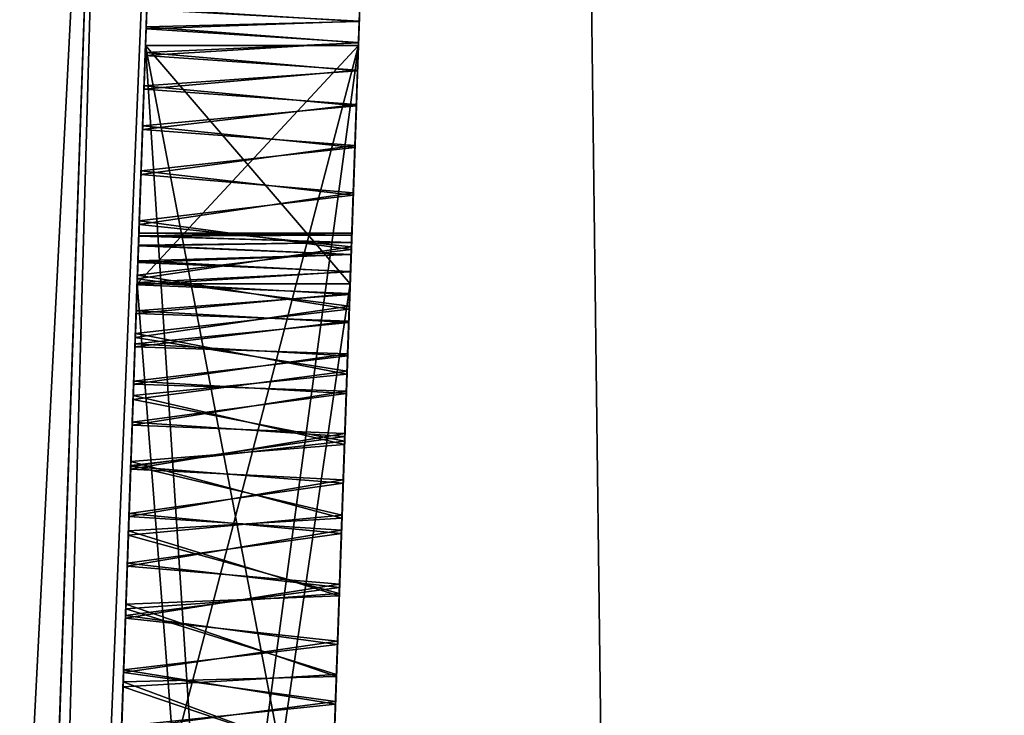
# Model space of a CAD drawing. Header units: millimetres. Extents: x -18.9 to 18.9, y -8.8 to 39.
# Tile 133 of 256: x -14.878 to -13.953, y 24.771 to 25.424. Entities that reach past the tile are written whole.
import ezdxf

# ---------------------------------------------------------------- set-up
doc = ezdxf.new("R2010")
doc.units = ezdxf.units.MM
doc.header["$LTSCALE"] = 41.718519
for name, color, linetype in [('100', 7, 'CONTINUOUS'), ('101', 7, 'CONTINUOUS'), ('103', 7, 'CONTINUOUS'), ('104', 7, 'CONTINUOUS'), ('105', 7, 'CONTINUOUS'), ('106', 7, 'CONTINUOUS'), ('108', 7, 'CONTINUOUS'), ('109', 7, 'CONTINUOUS'), ('110', 7, 'CONTINUOUS'), ('111', 7, 'CONTINUOUS'), ('15', 7, 'CONTINUOUS'), ('260', 7, 'CONTINUOUS'), ('261', 7, 'CONTINUOUS'), ('52', 7, 'CONTINUOUS'), ('83', 7, 'CONTINUOUS'), ('85', 7, 'CONTINUOUS'), ('86', 7, 'CONTINUOUS'), ('87', 7, 'CONTINUOUS'), ('93', 7, 'CONTINUOUS'), ('94', 7, 'CONTINUOUS'), ('95', 7, 'CONTINUOUS'), ('98', 7, 'CONTINUOUS')]:
    doc.layers.add(name, color=color, linetype=linetype)

msp = doc.modelspace()

# ---------------------------------------------------------------- linework, layer by layer
at = {"layer": '100', "color": 7, "linetype": 'Continuous'}
for points in [[(-14.76609, 25.2116, -0.06974), (-14.76577, 25.22066, 0.00132), (-14.56585, 25.21497, -0.04913), (-14.76609, 25.2116, -0.06974)], [(-14.76577, 25.22066, 0.00132), (-14.76567, 25.22353, 0.07423), (-14.56561, 25.22159, 0.01205), (-14.76577, 25.22066, 0.00132)], [(-14.76577, 25.22066, 0.00132), (-14.56561, 25.22159, 0.01205), (-14.56585, 25.21497, -0.04913), (-14.76577, 25.22066, 0.00132)], [(-14.76567, 25.22353, 0.07423), (-14.56555, 25.22353, 0.07423), (-14.56561, 25.22159, 0.01205), (-14.76567, 25.22353, 0.07423)], [(-14.76663, 25.19615, -0.13955), (-14.76609, 25.2116, -0.06974), (-14.56624, 25.20367, -0.10941), (-14.76663, 25.19615, -0.13955)], [(-14.76609, 25.2116, -0.06974), (-14.56585, 25.21497, -0.04913), (-14.56624, 25.20367, -0.10941), (-14.76609, 25.2116, -0.06974)], [(-14.76663, 25.19615, -0.13955), (-14.56624, 25.20367, -0.10941), (-14.5668, 25.18774, -0.16893), (-14.76663, 25.19615, -0.13955)], [(-14.76737, 25.17493, -0.2063), (-14.76663, 25.19615, -0.13955), (-14.5668, 25.18774, -0.16893), (-14.76737, 25.17493, -0.2063)], [(-14.76737, 25.17493, -0.2063), (-14.5668, 25.18774, -0.16893), (-14.56752, 25.16695, -0.22669), (-14.76737, 25.17493, -0.2063)], [(-14.7683, 25.14821, -0.26837), (-14.76737, 25.17493, -0.2063), (-14.56752, 25.16695, -0.22669), (-14.7683, 25.14821, -0.26837)], [(-14.7683, 25.14821, -0.26837), (-14.56752, 25.16695, -0.22669), (-14.56843, 25.14105, -0.28256), (-14.7683, 25.14821, -0.26837)], [(-14.76939, 25.11687, -0.32583), (-14.7683, 25.14821, -0.26837), (-14.56843, 25.14105, -0.28256), (-14.76939, 25.11687, -0.32583)], [(-14.76939, 25.11687, -0.32583), (-14.56843, 25.14105, -0.28256), (-14.5695, 25.11034, -0.33626), (-14.76939, 25.11687, -0.32583)], [(-14.77062, 25.0818, -0.378), (-14.76939, 25.11687, -0.32583), (-14.5695, 25.11034, -0.33626), (-14.77062, 25.0818, -0.378)], [(-14.77062, 25.0818, -0.378), (-14.5695, 25.11034, -0.33626), (-14.57073, 25.07521, -0.38668), (-14.77062, 25.0818, -0.378)], [(-14.77196, 25.04327, -0.42551), (-14.77062, 25.0818, -0.378), (-14.57073, 25.07521, -0.38668), (-14.77196, 25.04327, -0.42551)], [(-14.77196, 25.04327, -0.42551), (-14.57073, 25.07521, -0.38668), (-14.57211, 25.0355, -0.43406), (-14.77196, 25.04327, -0.42551)], [(-14.77341, 25.00176, -0.4687), (-14.77196, 25.04327, -0.42551), (-14.57211, 25.0355, -0.43406), (-14.77341, 25.00176, -0.4687)], [(-14.77341, 25.00176, -0.4687), (-14.57211, 25.0355, -0.43406), (-14.57363, 24.99194, -0.47789), (-14.77341, 25.00176, -0.4687)], [(-14.77496, 24.9575, -0.50774), (-14.77341, 25.00176, -0.4687), (-14.57363, 24.99194, -0.47789), (-14.77496, 24.9575, -0.50774)], [(-14.77496, 24.9575, -0.50774), (-14.57363, 24.99194, -0.47789), (-14.57528, 24.94468, -0.51794), (-14.77496, 24.9575, -0.50774)], [(-14.77659, 24.91089, -0.54285), (-14.77496, 24.9575, -0.50774), (-14.57528, 24.94468, -0.51794), (-14.77659, 24.91089, -0.54285)], [(-14.77659, 24.91089, -0.54285), (-14.57528, 24.94468, -0.51794), (-14.57706, 24.8939, -0.55426), (-14.77659, 24.91089, -0.54285)], [(-14.7783, 24.86194, -0.5742), (-14.77659, 24.91089, -0.54285), (-14.57706, 24.8939, -0.55426), (-14.7783, 24.86194, -0.5742)], [(-14.7783, 24.86194, -0.5742), (-14.57706, 24.8939, -0.55426), (-14.57893, 24.84032, -0.58655), (-14.7783, 24.86194, -0.5742)], [(-14.78008, 24.81081, -0.60203), (-14.7783, 24.86194, -0.5742), (-14.57893, 24.84032, -0.58655), (-14.78008, 24.81081, -0.60203)], [(-14.78008, 24.81081, -0.60203), (-14.57893, 24.84032, -0.58655), (-14.58091, 24.78374, -0.6149), (-14.78008, 24.81081, -0.60203)], [(-14.78195, 24.75735, -0.62637), (-14.78008, 24.81081, -0.60203), (-14.58091, 24.78374, -0.6149), (-14.78195, 24.75735, -0.62637)], [(-14.78195, 24.75735, -0.62637), (-14.58091, 24.78374, -0.6149), (-14.58296, 24.72478, -0.63913), (-14.78195, 24.75735, -0.62637)]]:
    msp.add_3dface(points, dxfattribs=at)
at = {"layer": '101', "color": 7, "linetype": 'Continuous'}
for points in [[(-14.76576, 25.22099, 0.14423), (-14.76606, 25.21243, 0.21329), (-14.56585, 25.21491, 0.19814), (-14.76576, 25.22099, 0.14423)], [(-14.76567, 25.22353, 0.07423), (-14.76576, 25.22099, 0.14423), (-14.56555, 25.22353, 0.07423), (-14.76567, 25.22353, 0.07423)], [(-14.76576, 25.22099, 0.14423), (-14.56561, 25.22161, 0.13664), (-14.56555, 25.22353, 0.07423), (-14.76576, 25.22099, 0.14423)], [(-14.76576, 25.22099, 0.14423), (-14.56585, 25.21491, 0.19814), (-14.56561, 25.22161, 0.13664), (-14.76576, 25.22099, 0.14423)], [(-14.76606, 25.21243, 0.21329), (-14.76657, 25.19772, 0.28207), (-14.56625, 25.20344, 0.25885), (-14.76606, 25.21243, 0.21329)], [(-14.76606, 25.21243, 0.21329), (-14.56625, 25.20344, 0.25885), (-14.56585, 25.21491, 0.19814), (-14.76606, 25.21243, 0.21329)], [(-14.76657, 25.19772, 0.28207), (-14.76729, 25.1772, 0.34861), (-14.56681, 25.18724, 0.31893), (-14.76657, 25.19772, 0.28207)], [(-14.76657, 25.19772, 0.28207), (-14.56681, 25.18724, 0.31893), (-14.56625, 25.20344, 0.25885), (-14.76657, 25.19772, 0.28207)], [(-14.76729, 25.1772, 0.34861), (-14.56755, 25.16609, 0.37723), (-14.56681, 25.18724, 0.31893), (-14.76729, 25.1772, 0.34861)], [(-14.76729, 25.1772, 0.34861), (-14.76821, 25.15079, 0.41134), (-14.56755, 25.16609, 0.37723), (-14.76729, 25.1772, 0.34861)], [(-14.76821, 25.15079, 0.41134), (-14.56847, 25.1397, 0.43357), (-14.56755, 25.16609, 0.37723), (-14.76821, 25.15079, 0.41134)], [(-14.76821, 25.15079, 0.41134), (-14.7693, 25.11958, 0.4698), (-14.56847, 25.1397, 0.43357), (-14.76821, 25.15079, 0.41134)], [(-14.7693, 25.11958, 0.4698), (-14.56957, 25.10844, 0.48767), (-14.56847, 25.1397, 0.43357), (-14.7693, 25.11958, 0.4698)], [(-14.7693, 25.11958, 0.4698), (-14.77052, 25.08454, 0.52273), (-14.56957, 25.10844, 0.48767), (-14.7693, 25.11958, 0.4698)], [(-14.77052, 25.08454, 0.52273), (-14.57081, 25.07283, 0.53826), (-14.56957, 25.10844, 0.48767), (-14.77052, 25.08454, 0.52273)], [(-14.77052, 25.08454, 0.52273), (-14.77187, 25.04597, 0.5709), (-14.57081, 25.07283, 0.53826), (-14.77052, 25.08454, 0.52273)], [(-14.77187, 25.04597, 0.5709), (-14.57221, 25.03264, 0.58561), (-14.57081, 25.07283, 0.53826), (-14.77187, 25.04597, 0.5709)], [(-14.77187, 25.04597, 0.5709), (-14.77332, 25.00442, 0.6146), (-14.57221, 25.03264, 0.58561), (-14.77187, 25.04597, 0.5709)], [(-14.77332, 25.00442, 0.6146), (-14.57375, 24.98876, 0.62927), (-14.57221, 25.03264, 0.58561), (-14.77332, 25.00442, 0.6146)], [(-14.77332, 25.00442, 0.6146), (-14.77487, 24.96011, 0.65406), (-14.57375, 24.98876, 0.62927), (-14.77332, 25.00442, 0.6146)], [(-14.77487, 24.96011, 0.65406), (-14.5754, 24.94138, 0.66898), (-14.57375, 24.98876, 0.62927), (-14.77487, 24.96011, 0.65406)], [(-14.77487, 24.96011, 0.65406), (-14.7765, 24.91342, 0.68954), (-14.5754, 24.94138, 0.66898), (-14.77487, 24.96011, 0.65406)], [(-14.7765, 24.91342, 0.68954), (-14.57717, 24.89064, 0.70484), (-14.5754, 24.94138, 0.66898), (-14.7765, 24.91342, 0.68954)], [(-14.7765, 24.91342, 0.68954), (-14.77821, 24.86441, 0.7212), (-14.57717, 24.89064, 0.70484), (-14.7765, 24.91342, 0.68954)], [(-14.77821, 24.86441, 0.7212), (-14.57903, 24.83729, 0.73668), (-14.57717, 24.89064, 0.70484), (-14.77821, 24.86441, 0.7212)], [(-14.77821, 24.86441, 0.7212), (-14.77999, 24.81338, 0.74921), (-14.57903, 24.83729, 0.73668), (-14.77821, 24.86441, 0.7212)], [(-14.77999, 24.81338, 0.74921), (-14.581, 24.78112, 0.76456), (-14.57903, 24.83729, 0.73668), (-14.77999, 24.81338, 0.74921)], [(-14.77999, 24.81338, 0.74921), (-14.78185, 24.76009, 0.77369), (-14.581, 24.78112, 0.76456), (-14.77999, 24.81338, 0.74921)], [(-14.78185, 24.76009, 0.77369), (-14.58304, 24.72265, 0.78837), (-14.581, 24.78112, 0.76456), (-14.78185, 24.76009, 0.77369)]]:
    msp.add_3dface(points, dxfattribs=at)
at = {"layer": '103', "color": 7, "linetype": 'Continuous'}
for points in [[(-14.75951, 25.4, 2.78291), (-14.75951, 25.4, 1.28992), (-14.55938, 25.4, 2.78291), (-14.75951, 25.4, 2.78291)], [(-14.55938, 25.4, 2.78291), (-14.75951, 25.4, 1.28992), (-14.55938, 25.4, 1.28992), (-14.55938, 25.4, 2.78291)]]:
    msp.add_3dface(points, dxfattribs=at)
at = {"layer": '104', "color": 7, "linetype": 'Continuous'}
for points in [[(-14.75951, 25.4, 1.28992), (-14.76733, 25.17591, 1.28992), (-14.55938, 25.4, 1.28992), (-14.75951, 25.4, 1.28992)], [(-14.76733, 25.17591, 1.28992), (-14.56721, 25.17591, 1.28992), (-14.55938, 25.4, 1.28992), (-14.76733, 25.17591, 1.28992)]]:
    msp.add_3dface(points, dxfattribs=at)
at = {"layer": '105', "color": 7, "linetype": 'Continuous'}
for points in [[(-14.76733, 25.17591, 1.28992), (-14.76733, 25.17591, 1.90336), (-14.56721, 25.17591, 1.28992), (-14.76733, 25.17591, 1.28992)], [(-14.76733, 25.17591, 1.90336), (-14.56721, 25.17591, 1.90336), (-14.56721, 25.17591, 1.28992), (-14.76733, 25.17591, 1.90336)]]:
    msp.add_3dface(points, dxfattribs=at)
at = {"layer": '106', "color": 7, "linetype": 'Continuous'}
for points in [[(-14.76733, 25.17591, 1.90336), (-14.82935, 23.4, 1.90336), (-14.56721, 25.17591, 1.90336), (-14.76733, 25.17591, 1.90336)], [(-14.82935, 23.4, 1.90336), (-14.62923, 23.4, 1.90336), (-14.56721, 25.17591, 1.90336), (-14.82935, 23.4, 1.90336)]]:
    msp.add_3dface(points, dxfattribs=at)
at = {"layer": '108', "color": 7, "linetype": 'Continuous'}
for points in [[(-14.82935, 23.4, 2.16947), (-14.76733, 25.17591, 2.16947), (-14.62923, 23.4, 2.16947), (-14.82935, 23.4, 2.16947)], [(-14.76733, 25.17591, 2.16947), (-14.56721, 25.17591, 2.16947), (-14.62923, 23.4, 2.16947), (-14.76733, 25.17591, 2.16947)]]:
    msp.add_3dface(points, dxfattribs=at)
at = {"layer": '109', "color": 7, "linetype": 'Continuous'}
for points in [[(-14.76733, 25.17591, 2.16947), (-14.76733, 25.17591, 2.78291), (-14.56721, 25.17591, 2.16947), (-14.76733, 25.17591, 2.16947)], [(-14.76733, 25.17591, 2.78291), (-14.56721, 25.17591, 2.78291), (-14.56721, 25.17591, 2.16947), (-14.76733, 25.17591, 2.78291)]]:
    msp.add_3dface(points, dxfattribs=at)
at = {"layer": '110', "color": 7, "linetype": 'Continuous'}
for points in [[(-14.76733, 25.17591, 2.78291), (-14.75951, 25.4, 2.78291), (-14.56721, 25.17591, 2.78291), (-14.76733, 25.17591, 2.78291)], [(-14.75951, 25.4, 2.78291), (-14.55938, 25.4, 2.78291), (-14.56721, 25.17591, 2.78291), (-14.75951, 25.4, 2.78291)]]:
    msp.add_3dface(points, dxfattribs=at)
at = {"layer": '111', "color": 7, "linetype": 'Continuous'}
for points in [[(-14.55781, 25.44519, 0.15673), (-14.55772, 25.44762, 0.07423), (-14.56561, 25.22161, 0.13664), (-14.55781, 25.44519, 0.15673)], [(-14.56561, 25.22161, 0.13664), (-14.55772, 25.44762, 0.07423), (-14.56555, 25.22353, 0.07423), (-14.56561, 25.22161, 0.13664)], [(-14.55772, 25.44762, 0.07423), (-14.55781, 25.44521, -0.00845), (-14.56555, 25.22353, 0.07423), (-14.55772, 25.44762, 0.07423)], [(-14.55781, 25.44521, -0.00845), (-14.5581, 25.43685, -0.09005), (-14.56585, 25.21497, -0.04913), (-14.55781, 25.44521, -0.00845)], [(-14.56561, 25.22159, 0.01205), (-14.55781, 25.44521, -0.00845), (-14.56585, 25.21497, -0.04913), (-14.56561, 25.22159, 0.01205)], [(-14.5581, 25.4369, 0.23806), (-14.55781, 25.44519, 0.15673), (-14.56585, 25.21491, 0.19814), (-14.5581, 25.4369, 0.23806)], [(-14.56585, 25.21491, 0.19814), (-14.55781, 25.44519, 0.15673), (-14.56561, 25.22161, 0.13664), (-14.56585, 25.21491, 0.19814)], [(-14.56555, 25.22353, 0.07423), (-14.55781, 25.44521, -0.00845), (-14.56561, 25.22159, 0.01205), (-14.56555, 25.22353, 0.07423)], [(-14.55859, 25.42279, 0.31833), (-14.5581, 25.4369, 0.23806), (-14.56625, 25.20344, 0.25885), (-14.55859, 25.42279, 0.31833)], [(-14.56625, 25.20344, 0.25885), (-14.5581, 25.4369, 0.23806), (-14.56585, 25.21491, 0.19814), (-14.56625, 25.20344, 0.25885)], [(-14.5581, 25.43685, -0.09005), (-14.5586, 25.4226, -0.1707), (-14.56624, 25.20367, -0.10941), (-14.5581, 25.43685, -0.09005)], [(-14.56585, 25.21497, -0.04913), (-14.5581, 25.43685, -0.09005), (-14.56624, 25.20367, -0.10941), (-14.56585, 25.21497, -0.04913)], [(-14.55928, 25.40291, 0.3977), (-14.55859, 25.42279, 0.31833), (-14.56755, 25.16609, 0.37723), (-14.55928, 25.40291, 0.3977)], [(-14.56755, 25.16609, 0.37723), (-14.55859, 25.42279, 0.31833), (-14.56681, 25.18724, 0.31893), (-14.56755, 25.16609, 0.37723)], [(-14.5586, 25.4226, -0.1707), (-14.5593, 25.4025, -0.2506), (-14.56752, 25.16695, -0.22669), (-14.5586, 25.4226, -0.1707)], [(-14.5668, 25.18774, -0.16893), (-14.5586, 25.4226, -0.1707), (-14.56752, 25.16695, -0.22669), (-14.5668, 25.18774, -0.16893)], [(-14.56681, 25.18724, 0.31893), (-14.55859, 25.42279, 0.31833), (-14.56625, 25.20344, 0.25885), (-14.56681, 25.18724, 0.31893)], [(-14.56624, 25.20367, -0.10941), (-14.5586, 25.4226, -0.1707), (-14.5668, 25.18774, -0.16893), (-14.56624, 25.20367, -0.10941)], [(-14.56019, 25.37689, 0.475), (-14.55928, 25.40291, 0.3977), (-14.56847, 25.1397, 0.43357), (-14.56019, 25.37689, 0.475)], [(-14.56847, 25.1397, 0.43357), (-14.55928, 25.40291, 0.3977), (-14.56755, 25.16609, 0.37723), (-14.56847, 25.1397, 0.43357)], [(-14.5593, 25.4025, -0.2506), (-14.56022, 25.37618, -0.32839), (-14.56843, 25.14105, -0.28256), (-14.5593, 25.4025, -0.2506)], [(-14.56752, 25.16695, -0.22669), (-14.5593, 25.4025, -0.2506), (-14.56843, 25.14105, -0.28256), (-14.56752, 25.16695, -0.22669)], [(-14.55938, 25.4, -1.28711), (-14.55938, 25.4, -1.55322), (-14.62923, 23.4, -1.28711), (-14.55938, 25.4, -1.28711)], [(-14.62923, 23.4, -1.28711), (-14.55938, 25.4, -1.55322), (-14.59029, 24.51485, -1.55322), (-14.62923, 23.4, -1.28711)], [(-14.62923, 23.4, -2.51681), (-14.59812, 24.29076, -2.51681), (-14.55938, 25.4, -2.78291), (-14.62923, 23.4, -2.51681)], [(-14.62923, 23.4, -2.78291), (-14.62923, 23.4, -2.51681), (-14.55938, 25.4, -2.78291), (-14.62923, 23.4, -2.78291)], [(-14.55938, 25.4, -2.78291), (-14.59812, 24.29076, -2.51681), (-14.59029, 24.51485, -2.51681), (-14.55938, 25.4, -2.78291)], [(-14.55938, 25.4, -2.51681), (-14.55938, 25.4, -2.78291), (-14.59029, 24.51485, -2.51681), (-14.55938, 25.4, -2.51681)], [(-14.56721, 25.17591, 2.78291), (-14.55938, 25.4, 2.78291), (-14.55938, 25.4, 1.28992), (-14.56721, 25.17591, 2.78291)], [(-14.56721, 25.17591, 2.16947), (-14.56721, 25.17591, 2.78291), (-14.55938, 25.4, 1.28992), (-14.56721, 25.17591, 2.16947)], [(-14.56721, 25.17591, 1.90336), (-14.56721, 25.17591, 2.16947), (-14.55938, 25.4, 1.28992), (-14.56721, 25.17591, 1.90336)], [(-14.56721, 25.17591, 1.28992), (-14.56721, 25.17591, 1.90336), (-14.55938, 25.4, 1.28992), (-14.56721, 25.17591, 1.28992)], [(-14.56132, 25.34446, 0.55007), (-14.56019, 25.37689, 0.475), (-14.57081, 25.07283, 0.53826), (-14.56132, 25.34446, 0.55007)], [(-14.57081, 25.07283, 0.53826), (-14.56019, 25.37689, 0.475), (-14.56957, 25.10844, 0.48767), (-14.57081, 25.07283, 0.53826)], [(-14.56957, 25.10844, 0.48767), (-14.56019, 25.37689, 0.475), (-14.56847, 25.1397, 0.43357), (-14.56957, 25.10844, 0.48767)], [(-14.56022, 25.37618, -0.32839), (-14.56136, 25.34332, -0.40392), (-14.5695, 25.11034, -0.33626), (-14.56022, 25.37618, -0.32839)], [(-14.56843, 25.14105, -0.28256), (-14.56022, 25.37618, -0.32839), (-14.5695, 25.11034, -0.33626), (-14.56843, 25.14105, -0.28256)], [(-14.56267, 25.30588, 0.62253), (-14.56132, 25.34446, 0.55007), (-14.57221, 25.03264, 0.58561), (-14.56267, 25.30588, 0.62253)], [(-14.57221, 25.03264, 0.58561), (-14.56132, 25.34446, 0.55007), (-14.57081, 25.07283, 0.53826), (-14.57221, 25.03264, 0.58561)], [(-14.56136, 25.34332, -0.40392), (-14.56273, 25.30426, -0.47678), (-14.57211, 25.0355, -0.43406), (-14.56136, 25.34332, -0.40392)], [(-14.57073, 25.07521, -0.38668), (-14.56136, 25.34332, -0.40392), (-14.57211, 25.0355, -0.43406), (-14.57073, 25.07521, -0.38668)], [(-14.5695, 25.11034, -0.33626), (-14.56136, 25.34332, -0.40392), (-14.57073, 25.07521, -0.38668), (-14.5695, 25.11034, -0.33626)], [(-14.56423, 25.26137, 0.69098), (-14.56267, 25.30588, 0.62253), (-14.5754, 24.94138, 0.66898), (-14.56423, 25.26137, 0.69098)], [(-14.5754, 24.94138, 0.66898), (-14.56267, 25.30588, 0.62253), (-14.57375, 24.98876, 0.62927), (-14.5754, 24.94138, 0.66898)], [(-14.57375, 24.98876, 0.62927), (-14.56267, 25.30588, 0.62253), (-14.57221, 25.03264, 0.58561), (-14.57375, 24.98876, 0.62927)], [(-14.56273, 25.30426, -0.47678), (-14.5643, 25.2593, -0.54542), (-14.57363, 24.99194, -0.47789), (-14.56273, 25.30426, -0.47678)], [(-14.57211, 25.0355, -0.43406), (-14.56273, 25.30426, -0.47678), (-14.57363, 24.99194, -0.47789), (-14.57211, 25.0355, -0.43406)], [(-14.56599, 25.21077, 0.7558), (-14.56423, 25.26137, 0.69098), (-14.57903, 24.83729, 0.73668), (-14.56599, 25.21077, 0.7558)], [(-14.57903, 24.83729, 0.73668), (-14.56423, 25.26137, 0.69098), (-14.57717, 24.89064, 0.70484), (-14.57903, 24.83729, 0.73668)], [(-14.57717, 24.89064, 0.70484), (-14.56423, 25.26137, 0.69098), (-14.5754, 24.94138, 0.66898), (-14.57717, 24.89064, 0.70484)], [(-14.5643, 25.2593, -0.54542), (-14.56608, 25.20825, -0.61025), (-14.57706, 24.8939, -0.55426), (-14.5643, 25.2593, -0.54542)], [(-14.57528, 24.94468, -0.51794), (-14.5643, 25.2593, -0.54542), (-14.57706, 24.8939, -0.55426), (-14.57528, 24.94468, -0.51794)], [(-14.57363, 24.99194, -0.47789), (-14.5643, 25.2593, -0.54542), (-14.57528, 24.94468, -0.51794), (-14.57363, 24.99194, -0.47789)], [(-14.56794, 25.15493, 0.81594), (-14.56599, 25.21077, 0.7558), (-14.58515, 24.66204, 0.80815), (-14.56794, 25.15493, 0.81594)], [(-14.58515, 24.66204, 0.80815), (-14.56599, 25.21077, 0.7558), (-14.58304, 24.72265, 0.78837), (-14.58515, 24.66204, 0.80815)], [(-14.58304, 24.72265, 0.78837), (-14.56599, 25.21077, 0.7558), (-14.581, 24.78112, 0.76456), (-14.58304, 24.72265, 0.78837)], [(-14.581, 24.78112, 0.76456), (-14.56599, 25.21077, 0.7558), (-14.57903, 24.83729, 0.73668), (-14.581, 24.78112, 0.76456)], [(-14.56608, 25.20825, -0.61025), (-14.56804, 25.15211, -0.67025), (-14.58091, 24.78374, -0.6149), (-14.56608, 25.20825, -0.61025)], [(-14.57893, 24.84032, -0.58655), (-14.56608, 25.20825, -0.61025), (-14.58091, 24.78374, -0.6149), (-14.57893, 24.84032, -0.58655)], [(-14.57706, 24.8939, -0.55426), (-14.56608, 25.20825, -0.61025), (-14.57893, 24.84032, -0.58655), (-14.57706, 24.8939, -0.55426)], [(-14.62923, 23.4, 2.16947), (-14.56721, 25.17591, 2.16947), (-14.56721, 25.17591, 1.90336), (-14.62923, 23.4, 2.16947)], [(-14.62923, 23.4, 1.90336), (-14.62923, 23.4, 2.16947), (-14.56721, 25.17591, 1.90336), (-14.62923, 23.4, 1.90336)], [(-14.57007, 25.09394, 0.87105), (-14.56794, 25.15493, 0.81594), (-14.59192, 24.46831, 0.84196), (-14.57007, 25.09394, 0.87105)], [(-14.59192, 24.46831, 0.84196), (-14.56794, 25.15493, 0.81594), (-14.5896, 24.53473, 0.83506), (-14.59192, 24.46831, 0.84196)], [(-14.5896, 24.53473, 0.83506), (-14.56794, 25.15493, 0.81594), (-14.58735, 24.59929, 0.8238), (-14.5896, 24.53473, 0.83506)], [(-14.58735, 24.59929, 0.8238), (-14.56794, 25.15493, 0.81594), (-14.58515, 24.66204, 0.80815), (-14.58735, 24.59929, 0.8238)], [(-14.56804, 25.15211, -0.67025), (-14.57018, 25.09098, -0.72505), (-14.58731, 24.60035, -0.67511), (-14.56804, 25.15211, -0.67025)], [(-14.5851, 24.66364, -0.65922), (-14.56804, 25.15211, -0.67025), (-14.58731, 24.60035, -0.67511), (-14.5851, 24.66364, -0.65922)], [(-14.58296, 24.72478, -0.63913), (-14.56804, 25.15211, -0.67025), (-14.5851, 24.66364, -0.65922), (-14.58296, 24.72478, -0.63913)], [(-14.58091, 24.78374, -0.6149), (-14.56804, 25.15211, -0.67025), (-14.58296, 24.72478, -0.63913), (-14.58091, 24.78374, -0.6149)], [(-14.61624, 23.77187, -0.77265), (-14.61854, 23.70606, -0.72259), (-14.57018, 25.09098, -0.72505), (-14.61624, 23.77187, -0.77265)], [(-14.57018, 25.09098, -0.72505), (-14.61854, 23.70606, -0.72259), (-14.59431, 24.4, -0.69608), (-14.57018, 25.09098, -0.72505)], [(-14.57237, 25.02813, 0.92111), (-14.57007, 25.09394, 0.87105), (-14.61844, 23.70902, 0.87351), (-14.57237, 25.02813, 0.92111)], [(-14.61844, 23.70902, 0.87351), (-14.57007, 25.09394, 0.87105), (-14.59431, 24.4, 0.84454), (-14.61844, 23.70902, 0.87351)], [(-14.57247, 25.0252, -0.77468), (-14.61624, 23.77187, -0.77265), (-14.57018, 25.09098, -0.72505), (-14.57247, 25.0252, -0.77468)], [(-14.59431, 24.4, 0.84454), (-14.57007, 25.09394, 0.87105), (-14.59192, 24.46831, 0.84196), (-14.59431, 24.4, 0.84454)], [(-14.59191, 24.46858, -0.6935), (-14.57018, 25.09098, -0.72505), (-14.59431, 24.4, -0.69608), (-14.59191, 24.46858, -0.6935)], [(-14.58958, 24.53535, -0.68652), (-14.57018, 25.09098, -0.72505), (-14.59191, 24.46858, -0.6935), (-14.58958, 24.53535, -0.68652)], [(-14.58731, 24.60035, -0.67511), (-14.57018, 25.09098, -0.72505), (-14.58958, 24.53535, -0.68652), (-14.58731, 24.60035, -0.67511)], [(-14.61614, 23.7748, 0.92314), (-14.57237, 25.02813, 0.92111), (-14.61844, 23.70902, 0.87351), (-14.61614, 23.7748, 0.92314)], [(-14.61381, 23.84135, -0.81694), (-14.61624, 23.77187, -0.77265), (-14.57247, 25.0252, -0.77468), (-14.61381, 23.84135, -0.81694)], [(-14.5748, 24.95865, 0.9654), (-14.57237, 25.02813, 0.92111), (-14.61614, 23.7748, 0.92314), (-14.5748, 24.95865, 0.9654)], [(-14.57489, 24.95592, -0.81853), (-14.61381, 23.84135, -0.81694), (-14.57247, 25.0252, -0.77468), (-14.57489, 24.95592, -0.81853)], [(-14.61372, 23.84408, 0.96699), (-14.5748, 24.95865, 0.9654), (-14.61614, 23.7748, 0.92314), (-14.61372, 23.84408, 0.96699)], [(-14.57737, 24.88509, 1.00406), (-14.5748, 24.95865, 0.9654), (-14.61372, 23.84408, 0.96699), (-14.57737, 24.88509, 1.00406)], [(-14.61125, 23.91491, -0.8556), (-14.61381, 23.84135, -0.81694), (-14.57489, 24.95592, -0.81853), (-14.61125, 23.91491, -0.8556)], [(-14.57745, 24.88276, -0.85673), (-14.61125, 23.91491, -0.8556), (-14.57489, 24.95592, -0.81853), (-14.57745, 24.88276, -0.85673)], [(-14.61116, 23.91724, 1.00519), (-14.57737, 24.88509, 1.00406), (-14.61372, 23.84408, 0.96699), (-14.61116, 23.91724, 1.00519)], [(-14.60858, 23.99118, -0.88836), (-14.61125, 23.91491, -0.8556), (-14.57745, 24.88276, -0.85673), (-14.60858, 23.99118, -0.88836)], [(-14.58003, 24.80882, 1.03682), (-14.57737, 24.88509, 1.00406), (-14.61116, 23.91724, 1.00519), (-14.58003, 24.80882, 1.03682)], [(-14.58009, 24.80695, -0.88908), (-14.60858, 23.99118, -0.88836), (-14.57745, 24.88276, -0.85673), (-14.58009, 24.80695, -0.88908)], [(-14.60852, 23.99305, 1.03754), (-14.58003, 24.80882, 1.03682), (-14.61116, 23.91724, 1.00519), (-14.60852, 23.99305, 1.03754)], [(-14.58278, 24.73019, 1.06349), (-14.58003, 24.80882, 1.03682), (-14.60852, 23.99305, 1.03754), (-14.58278, 24.73019, 1.06349)], [(-14.60584, 24.06981, -0.91503), (-14.60858, 23.99118, -0.88836), (-14.58009, 24.80695, -0.88908), (-14.60584, 24.06981, -0.91503)], [(-14.58282, 24.72881, -0.91545), (-14.60584, 24.06981, -0.91503), (-14.58009, 24.80695, -0.88908), (-14.58282, 24.72881, -0.91545)]]:
    msp.add_3dface(points, dxfattribs=at)
at = {"layer": '15', "color": 7, "linetype": 'Continuous'}
for points in [[(-13.96736, -3.5, 10.37655), (-15.79779, 26.4, 7.29314), (-15.86211, 26.34188, 7.15217), (-13.96736, -3.5, 10.37655)], [(-13.96736, -3.5, 10.37655), (-14.35281, 26.4, 9.83646), (-15.79779, 26.4, 7.29314), (-13.96736, -3.5, 10.37655)], [(-15.79779, 26.4, -7.29314), (-13.30691, 26.4, -11.21093), (-15.06909, -6.3, -8.69918), (-15.79779, 26.4, -7.29314)], [(-15.06909, -6.3, -8.69918), (-13.30691, 26.4, -11.21093), (-13.32919, -6.3, -11.18411), (-15.06909, -6.3, -8.69918)], [(-13.96736, -3.5, 10.37655), (-12.50184, 26.4, 12.1021), (-14.35281, 26.4, 9.83646), (-13.96736, -3.5, 10.37655)], [(-13.96736, -3.5, 10.37655), (-10.00167, -3.5, 14.23821), (-12.50184, 26.4, 12.1021), (-13.96736, -3.5, 10.37655)], [(-15.88854, 26.20698, 7.09326), (-13.96736, -3.5, 10.37655), (-15.86211, 26.34188, 7.15217), (-15.88854, 26.20698, 7.09326)], [(-16.01963, 17.58045, 6.79201), (-13.96736, -3.5, 10.37655), (-15.88854, 26.20698, 7.09326), (-16.01963, 17.58045, 6.79201)]]:
    msp.add_3dface(points, dxfattribs=at)
at = {"layer": '260', "color": 7, "linetype": 'Continuous'}
for points in [[(-14.78976, 26.20987, -7.03483), (-14.9312, 26.20698, -7.09326), (-15.09057, 17.57757, -6.73275), (-14.78976, 26.20987, -7.03483)], [(-15.03257, 17.58045, -6.59214), (-14.78976, 26.20987, -7.03483), (-15.09057, 17.57757, -6.73275), (-15.03257, 17.58045, -6.59214)], [(-15.03257, 17.58045, -6.59214), (-14.73133, 26.20698, -6.89338), (-14.78976, 26.20987, -7.03483), (-15.03257, 17.58045, -6.59214)]]:
    msp.add_3dface(points, dxfattribs=at)
at = {"layer": '261', "color": 7, "linetype": 'Continuous'}
for points in [[(-15.23245, 17.58045, 6.79201), (-14.9312, 26.20698, 7.09326), (-14.78975, 26.20987, 7.03483), (-15.23245, 17.58045, 6.79201)], [(-15.23245, 17.58045, 6.79201), (-14.78975, 26.20987, 7.03483), (-15.09155, 17.57757, 6.73374), (-15.23245, 17.58045, 6.79201)], [(-14.78975, 26.20987, 7.03483), (-14.73133, 26.20698, 6.89338), (-15.09155, 17.57757, 6.73374), (-14.78975, 26.20987, 7.03483)], [(-14.73133, 26.20698, 6.89338), (-15.03257, 17.58045, 6.59214), (-15.09155, 17.57757, 6.73374), (-14.73133, 26.20698, 6.89338)]]:
    msp.add_3dface(points, dxfattribs=at)
at = {"layer": '52', "color": 7, "linetype": 'Continuous'}
for points in [[(-15.03257, 17.58045, -6.59214), (-14.92107, 20.77331, -5.5523), (-14.73133, 26.20698, -6.89338), (-15.03257, 17.58045, -6.59214)], [(-15.01871, 17.97752, -1.70577), (-15.03257, 17.58045, 6.59214), (-14.73133, 26.20698, 6.89338), (-15.01871, 17.97752, -1.70577)], [(-14.97508, 19.22669, -0.7977), (-15.01871, 17.97752, -1.70577), (-14.73133, 26.20698, 6.89338), (-14.97508, 19.22669, -0.7977)], [(-14.92107, 20.77331, -0.7977), (-14.97508, 19.22669, -0.7977), (-14.73133, 26.20698, 6.89338), (-14.92107, 20.77331, -0.7977)], [(-14.92107, 20.77331, -5.5523), (-14.75951, 25.4, -2.78291), (-14.73133, 26.20698, -6.89338), (-14.92107, 20.77331, -5.5523)], [(-14.82935, 23.4, 2.16947), (-14.92107, 20.77331, -0.7977), (-14.73133, 26.20698, 6.89338), (-14.82935, 23.4, 2.16947)], [(-14.76733, 25.17591, 2.78291), (-14.82935, 23.4, 2.16947), (-14.73133, 26.20698, 6.89338), (-14.76733, 25.17591, 2.78291)], [(-14.75951, 25.4, 2.78291), (-14.76733, 25.17591, 2.78291), (-14.73133, 26.20698, 6.89338), (-14.75951, 25.4, 2.78291)], [(-14.75951, 25.4, -2.78291), (-14.75784, 25.44762, 0.07423), (-14.73133, 26.20698, 6.89338), (-14.75951, 25.4, -2.78291)], [(-14.73133, 26.20698, -6.89338), (-14.75951, 25.4, -2.78291), (-14.73133, 26.20698, 6.89338), (-14.73133, 26.20698, -6.89338)], [(-14.75896, 25.41571, 0.3492), (-14.75951, 25.4, 1.28992), (-14.73133, 26.20698, 6.89338), (-14.75896, 25.41571, 0.3492)], [(-14.75951, 25.4, 1.28992), (-14.75951, 25.4, 2.78291), (-14.73133, 26.20698, 6.89338), (-14.75951, 25.4, 1.28992)], [(-14.75833, 25.43378, 0.25858), (-14.75896, 25.41571, 0.3492), (-14.73133, 26.20698, 6.89338), (-14.75833, 25.43378, 0.25858)], [(-14.75784, 25.44762, 0.07423), (-14.75951, 25.4, -2.78291), (-14.75795, 25.44468, -0.01548), (-14.75784, 25.44762, 0.07423)], [(-14.75795, 25.44468, -0.01548), (-14.75951, 25.4, -2.78291), (-14.7583, 25.43464, -0.10452), (-14.75795, 25.44468, -0.01548)], [(-14.7583, 25.43464, -0.10452), (-14.75951, 25.4, -2.78291), (-14.7589, 25.4174, -0.19367), (-14.7583, 25.43464, -0.10452)], [(-14.75896, 25.41571, 0.3492), (-14.75983, 25.39066, 0.43666), (-14.75951, 25.4, 1.28992), (-14.75896, 25.41571, 0.3492)], [(-14.7589, 25.4174, -0.19367), (-14.75951, 25.4, -1.28711), (-14.75974, 25.39321, -0.28053), (-14.7589, 25.4174, -0.19367)], [(-14.75951, 25.4, -2.51681), (-14.75951, 25.4, -1.55322), (-14.7589, 25.4174, -0.19367), (-14.75951, 25.4, -2.51681)], [(-14.75951, 25.4, -1.55322), (-14.75951, 25.4, -1.28711), (-14.7589, 25.4174, -0.19367), (-14.75951, 25.4, -1.55322)], [(-14.75951, 25.4, -2.78291), (-14.75951, 25.4, -2.51681), (-14.7589, 25.4174, -0.19367), (-14.75951, 25.4, -2.78291)], [(-14.92107, 20.77331, -5.5523), (-14.87745, 22.02248, -4.64423), (-14.75951, 25.4, -2.78291), (-14.92107, 20.77331, -5.5523)], [(-14.75951, 25.4, -2.78291), (-14.87745, 22.02248, -4.64423), (-14.82935, 23.4, -2.78291), (-14.75951, 25.4, -2.78291)], [(-14.75951, 25.4, -1.28711), (-14.82935, 23.4, -1.28711), (-14.78305, 24.72573, -0.91635), (-14.75951, 25.4, -1.28711)], [(-14.79042, 24.51485, -1.55322), (-14.75951, 25.4, -1.55322), (-14.79042, 24.51485, -2.51681), (-14.79042, 24.51485, -1.55322)], [(-14.79042, 24.51485, -2.51681), (-14.75951, 25.4, -1.55322), (-14.75951, 25.4, -2.51681), (-14.79042, 24.51485, -2.51681)], [(-14.78039, 24.80203, -0.8909), (-14.75951, 25.4, -1.28711), (-14.78305, 24.72573, -0.91635), (-14.78039, 24.80203, -0.8909)], [(-14.77784, 24.87498, -0.86043), (-14.75951, 25.4, -1.28711), (-14.78039, 24.80203, -0.8909), (-14.77784, 24.87498, -0.86043)], [(-14.77544, 24.9438, -0.82544), (-14.75951, 25.4, -1.28711), (-14.77784, 24.87498, -0.86043), (-14.77544, 24.9438, -0.82544)], [(-14.77316, 25.00901, -0.7857), (-14.75951, 25.4, -1.28711), (-14.77544, 24.9438, -0.82544), (-14.77316, 25.00901, -0.7857)], [(-14.771, 25.07096, -0.7412), (-14.75951, 25.4, -1.28711), (-14.77316, 25.00901, -0.7857), (-14.771, 25.07096, -0.7412)], [(-14.76896, 25.12939, -0.69175), (-14.75951, 25.4, -1.28711), (-14.771, 25.07096, -0.7412), (-14.76896, 25.12939, -0.69175)], [(-14.76704, 25.18429, -0.63727), (-14.75951, 25.4, -1.28711), (-14.76896, 25.12939, -0.69175), (-14.76704, 25.18429, -0.63727)], [(-14.75951, 25.4, 1.28992), (-14.76717, 25.18058, 0.7897), (-14.76733, 25.17591, 1.28992), (-14.75951, 25.4, 1.28992)], [(-14.76539, 25.23163, 0.73057), (-14.76717, 25.18058, 0.7897), (-14.75951, 25.4, 1.28992), (-14.76539, 25.23163, 0.73057)], [(-14.76526, 25.23531, -0.57746), (-14.75951, 25.4, -1.28711), (-14.76704, 25.18429, -0.63727), (-14.76526, 25.23531, -0.57746)], [(-14.76374, 25.27863, 0.66608), (-14.76539, 25.23163, 0.73057), (-14.75951, 25.4, 1.28992), (-14.76374, 25.27863, 0.66608)], [(-14.76362, 25.28228, -0.51206), (-14.75951, 25.4, -1.28711), (-14.76526, 25.23531, -0.57746), (-14.76362, 25.28228, -0.51206)], [(-14.76226, 25.32108, 0.59583), (-14.76374, 25.27863, 0.66608), (-14.75951, 25.4, 1.28992), (-14.76226, 25.32108, 0.59583)], [(-14.76214, 25.32459, -0.44091), (-14.75951, 25.4, -1.28711), (-14.76362, 25.28228, -0.51206), (-14.76214, 25.32459, -0.44091)], [(-14.76095, 25.35877, 0.51895), (-14.76226, 25.32108, 0.59583), (-14.75951, 25.4, 1.28992), (-14.76095, 25.35877, 0.51895)], [(-14.76084, 25.36189, -0.36318), (-14.75951, 25.4, -1.28711), (-14.76214, 25.32459, -0.44091), (-14.76084, 25.36189, -0.36318)], [(-14.75983, 25.39066, 0.43666), (-14.76095, 25.35877, 0.51895), (-14.75951, 25.4, 1.28992), (-14.75983, 25.39066, 0.43666)], [(-14.75974, 25.39321, -0.28053), (-14.75951, 25.4, -1.28711), (-14.76084, 25.36189, -0.36318), (-14.75974, 25.39321, -0.28053)], [(-14.76577, 25.22066, 0.00132), (-14.76609, 25.2116, -0.06974), (-14.76606, 25.21243, 0.21329), (-14.76577, 25.22066, 0.00132)], [(-14.76576, 25.22099, 0.14423), (-14.76577, 25.22066, 0.00132), (-14.76606, 25.21243, 0.21329), (-14.76576, 25.22099, 0.14423)], [(-14.76567, 25.22353, 0.07423), (-14.76577, 25.22066, 0.00132), (-14.76576, 25.22099, 0.14423), (-14.76567, 25.22353, 0.07423)], [(-14.76609, 25.2116, -0.06974), (-14.76663, 25.19615, -0.13955), (-14.76657, 25.19772, 0.28207), (-14.76609, 25.2116, -0.06974)], [(-14.76606, 25.21243, 0.21329), (-14.76609, 25.2116, -0.06974), (-14.76657, 25.19772, 0.28207), (-14.76606, 25.21243, 0.21329)], [(-14.76657, 25.19772, 0.28207), (-14.76663, 25.19615, -0.13955), (-14.76729, 25.1772, 0.34861), (-14.76657, 25.19772, 0.28207)], [(-14.76663, 25.19615, -0.13955), (-14.76737, 25.17493, -0.2063), (-14.76729, 25.1772, 0.34861), (-14.76663, 25.19615, -0.13955)], [(-14.76717, 25.18058, 0.7897), (-14.76909, 25.12566, 0.84361), (-14.76733, 25.17591, 1.28992), (-14.76717, 25.18058, 0.7897)], [(-14.76733, 25.17591, 1.90336), (-14.81569, 23.79099, 0.93416), (-14.82935, 23.4, 1.90336), (-14.76733, 25.17591, 1.90336)], [(-14.76733, 25.17591, 2.16947), (-14.82935, 23.4, 2.16947), (-14.76733, 25.17591, 2.78291), (-14.76733, 25.17591, 2.16947)], [(-14.81342, 23.8562, 0.9739), (-14.81569, 23.79099, 0.93416), (-14.76733, 25.17591, 1.90336), (-14.81342, 23.8562, 0.9739)], [(-14.81101, 23.92502, 1.00889), (-14.81342, 23.8562, 0.9739), (-14.76733, 25.17591, 1.90336), (-14.81101, 23.92502, 1.00889)], [(-14.80847, 23.99797, 1.03936), (-14.81101, 23.92502, 1.00889), (-14.76733, 25.17591, 1.90336), (-14.80847, 23.99797, 1.03936)], [(-14.8058, 24.07427, 1.06481), (-14.80847, 23.99797, 1.03936), (-14.76733, 25.17591, 1.90336), (-14.8058, 24.07427, 1.06481)], [(-14.80303, 24.15374, 1.08483), (-14.8058, 24.07427, 1.06481), (-14.76733, 25.17591, 1.90336), (-14.80303, 24.15374, 1.08483)], [(-14.80018, 24.23516, 1.09928), (-14.80303, 24.15374, 1.08483), (-14.76733, 25.17591, 1.90336), (-14.80018, 24.23516, 1.09928)], [(-14.79732, 24.31709, 1.10785), (-14.80018, 24.23516, 1.09928), (-14.76733, 25.17591, 1.90336), (-14.79732, 24.31709, 1.10785)], [(-14.79443, 24.4, 1.11064), (-14.79732, 24.31709, 1.10785), (-14.76733, 25.17591, 1.90336), (-14.79443, 24.4, 1.11064)], [(-14.7916, 24.48095, 1.10803), (-14.79443, 24.4, 1.11064), (-14.76733, 25.17591, 1.90336), (-14.7916, 24.48095, 1.10803)], [(-14.78879, 24.56143, 1.09975), (-14.7916, 24.48095, 1.10803), (-14.76733, 25.17591, 1.90336), (-14.78879, 24.56143, 1.09975)], [(-14.78598, 24.64193, 1.08575), (-14.78879, 24.56143, 1.09975), (-14.76733, 25.17591, 1.90336), (-14.78598, 24.64193, 1.08575)], [(-14.78322, 24.72095, 1.06619), (-14.78598, 24.64193, 1.08575), (-14.76733, 25.17591, 1.90336), (-14.78322, 24.72095, 1.06619)], [(-14.78055, 24.79735, 1.04108), (-14.78322, 24.72095, 1.06619), (-14.76733, 25.17591, 1.90336), (-14.78055, 24.79735, 1.04108)], [(-14.77799, 24.87063, 1.01089), (-14.78055, 24.79735, 1.04108), (-14.76733, 25.17591, 1.90336), (-14.77799, 24.87063, 1.01089)], [(-14.77558, 24.93978, 0.97611), (-14.77799, 24.87063, 1.01089), (-14.76733, 25.17591, 1.90336), (-14.77558, 24.93978, 0.97611)], [(-14.77329, 25.00527, 0.93662), (-14.77558, 24.93978, 0.97611), (-14.76733, 25.17591, 1.90336), (-14.77329, 25.00527, 0.93662)], [(-14.77113, 25.06726, 0.89254), (-14.77329, 25.00527, 0.93662), (-14.76733, 25.17591, 1.90336), (-14.77113, 25.06726, 0.89254)], [(-14.76909, 25.12566, 0.84361), (-14.77113, 25.06726, 0.89254), (-14.76733, 25.17591, 1.90336), (-14.76909, 25.12566, 0.84361)], [(-14.76733, 25.17591, 1.28992), (-14.76909, 25.12566, 0.84361), (-14.76733, 25.17591, 1.90336), (-14.76733, 25.17591, 1.28992)], [(-14.76737, 25.17493, -0.2063), (-14.7683, 25.14821, -0.26837), (-14.76821, 25.15079, 0.41134), (-14.76737, 25.17493, -0.2063)], [(-14.76729, 25.1772, 0.34861), (-14.76737, 25.17493, -0.2063), (-14.76821, 25.15079, 0.41134), (-14.76729, 25.1772, 0.34861)], [(-14.7683, 25.14821, -0.26837), (-14.76939, 25.11687, -0.32583), (-14.7693, 25.11958, 0.4698), (-14.7683, 25.14821, -0.26837)], [(-14.76821, 25.15079, 0.41134), (-14.7683, 25.14821, -0.26837), (-14.7693, 25.11958, 0.4698), (-14.76821, 25.15079, 0.41134)], [(-14.76939, 25.11687, -0.32583), (-14.77062, 25.0818, -0.378), (-14.77052, 25.08454, 0.52273), (-14.76939, 25.11687, -0.32583)], [(-14.7693, 25.11958, 0.4698), (-14.76939, 25.11687, -0.32583), (-14.77052, 25.08454, 0.52273), (-14.7693, 25.11958, 0.4698)], [(-14.77062, 25.0818, -0.378), (-14.77196, 25.04327, -0.42551), (-14.77187, 25.04597, 0.5709), (-14.77062, 25.0818, -0.378)], [(-14.77052, 25.08454, 0.52273), (-14.77062, 25.0818, -0.378), (-14.77187, 25.04597, 0.5709), (-14.77052, 25.08454, 0.52273)], [(-14.77196, 25.04327, -0.42551), (-14.77341, 25.00176, -0.4687), (-14.77332, 25.00442, 0.6146), (-14.77196, 25.04327, -0.42551)], [(-14.77187, 25.04597, 0.5709), (-14.77196, 25.04327, -0.42551), (-14.77332, 25.00442, 0.6146), (-14.77187, 25.04597, 0.5709)], [(-14.77332, 25.00442, 0.6146), (-14.77341, 25.00176, -0.4687), (-14.77487, 24.96011, 0.65406), (-14.77332, 25.00442, 0.6146)], [(-14.77341, 25.00176, -0.4687), (-14.77496, 24.9575, -0.50774), (-14.77487, 24.96011, 0.65406), (-14.77341, 25.00176, -0.4687)], [(-14.77496, 24.9575, -0.50774), (-14.77659, 24.91089, -0.54285), (-14.7765, 24.91342, 0.68954), (-14.77496, 24.9575, -0.50774)], [(-14.77487, 24.96011, 0.65406), (-14.77496, 24.9575, -0.50774), (-14.7765, 24.91342, 0.68954), (-14.77487, 24.96011, 0.65406)], [(-14.77659, 24.91089, -0.54285), (-14.7783, 24.86194, -0.5742), (-14.77821, 24.86441, 0.7212), (-14.77659, 24.91089, -0.54285)], [(-14.7765, 24.91342, 0.68954), (-14.77659, 24.91089, -0.54285), (-14.77821, 24.86441, 0.7212), (-14.7765, 24.91342, 0.68954)], [(-14.77821, 24.86441, 0.7212), (-14.7783, 24.86194, -0.5742), (-14.77999, 24.81338, 0.74921), (-14.77821, 24.86441, 0.7212)], [(-14.7783, 24.86194, -0.5742), (-14.78008, 24.81081, -0.60203), (-14.77999, 24.81338, 0.74921), (-14.7783, 24.86194, -0.5742)], [(-14.78008, 24.81081, -0.60203), (-14.78195, 24.75735, -0.62637), (-14.78185, 24.76009, 0.77369), (-14.78008, 24.81081, -0.60203)], [(-14.77999, 24.81338, 0.74921), (-14.78008, 24.81081, -0.60203), (-14.78185, 24.76009, 0.77369), (-14.77999, 24.81338, 0.74921)]]:
    msp.add_3dface(points, dxfattribs=at)
at = {"layer": '83', "color": 7, "linetype": 'Continuous'}
for points in [[(-14.75951, 25.4, -1.55322), (-14.79042, 24.51485, -1.55322), (-14.55938, 25.4, -1.55322), (-14.75951, 25.4, -1.55322)], [(-14.55938, 25.4, -1.55322), (-14.79042, 24.51485, -1.55322), (-14.59029, 24.51485, -1.55322), (-14.55938, 25.4, -1.55322)]]:
    msp.add_3dface(points, dxfattribs=at)
at = {"layer": '85', "color": 7, "linetype": 'Continuous'}
for points in [[(-14.79042, 24.51485, -2.51681), (-14.75951, 25.4, -2.51681), (-14.59029, 24.51485, -2.51681), (-14.79042, 24.51485, -2.51681)], [(-14.75951, 25.4, -2.51681), (-14.55938, 25.4, -2.51681), (-14.59029, 24.51485, -2.51681), (-14.75951, 25.4, -2.51681)]]:
    msp.add_3dface(points, dxfattribs=at)
at = {"layer": '86', "color": 7, "linetype": 'Continuous'}
for points in [[(-14.75951, 25.4, -2.51681), (-14.75951, 25.4, -2.78291), (-14.55938, 25.4, -2.51681), (-14.75951, 25.4, -2.51681)], [(-14.75951, 25.4, -2.78291), (-14.55938, 25.4, -2.78291), (-14.55938, 25.4, -2.51681), (-14.75951, 25.4, -2.78291)]]:
    msp.add_3dface(points, dxfattribs=at)
at = {"layer": '87', "color": 7, "linetype": 'Continuous'}
for points in [[(-14.75951, 25.4, -2.78291), (-14.82935, 23.4, -2.78291), (-14.55938, 25.4, -2.78291), (-14.75951, 25.4, -2.78291)], [(-14.82935, 23.4, -2.78291), (-14.62923, 23.4, -2.78291), (-14.55938, 25.4, -2.78291), (-14.82935, 23.4, -2.78291)]]:
    msp.add_3dface(points, dxfattribs=at)
at = {"layer": '93', "color": 7, "linetype": 'Continuous'}
for points in [[(-14.82935, 23.4, -1.28711), (-14.75951, 25.4, -1.28711), (-14.62923, 23.4, -1.28711), (-14.82935, 23.4, -1.28711)], [(-14.75951, 25.4, -1.28711), (-14.55938, 25.4, -1.28711), (-14.62923, 23.4, -1.28711), (-14.75951, 25.4, -1.28711)]]:
    msp.add_3dface(points, dxfattribs=at)
at = {"layer": '94', "color": 7, "linetype": 'Continuous'}
for points in [[(-14.75951, 25.4, -1.28711), (-14.75951, 25.4, -1.55322), (-14.55938, 25.4, -1.28711), (-14.75951, 25.4, -1.28711)], [(-14.75951, 25.4, -1.55322), (-14.55938, 25.4, -1.55322), (-14.55938, 25.4, -1.28711), (-14.75951, 25.4, -1.55322)]]:
    msp.add_3dface(points, dxfattribs=at)
at = {"layer": '95', "color": 7, "linetype": 'Continuous'}
for points in [[(-14.7583, 25.43464, -0.10452), (-14.7589, 25.4174, -0.19367), (-14.5586, 25.4226, -0.1707), (-14.7583, 25.43464, -0.10452)], [(-14.7583, 25.43464, -0.10452), (-14.5586, 25.4226, -0.1707), (-14.5581, 25.43685, -0.09005), (-14.7583, 25.43464, -0.10452)], [(-14.7589, 25.4174, -0.19367), (-14.5593, 25.4025, -0.2506), (-14.5586, 25.4226, -0.1707), (-14.7589, 25.4174, -0.19367)], [(-14.7589, 25.4174, -0.19367), (-14.75974, 25.39321, -0.28053), (-14.5593, 25.4025, -0.2506), (-14.7589, 25.4174, -0.19367)], [(-14.75974, 25.39321, -0.28053), (-14.56022, 25.37618, -0.32839), (-14.5593, 25.4025, -0.2506), (-14.75974, 25.39321, -0.28053)], [(-14.75974, 25.39321, -0.28053), (-14.76084, 25.36189, -0.36318), (-14.56022, 25.37618, -0.32839), (-14.75974, 25.39321, -0.28053)], [(-14.76084, 25.36189, -0.36318), (-14.56136, 25.34332, -0.40392), (-14.56022, 25.37618, -0.32839), (-14.76084, 25.36189, -0.36318)], [(-14.76084, 25.36189, -0.36318), (-14.76214, 25.32459, -0.44091), (-14.56136, 25.34332, -0.40392), (-14.76084, 25.36189, -0.36318)], [(-14.76214, 25.32459, -0.44091), (-14.56273, 25.30426, -0.47678), (-14.56136, 25.34332, -0.40392), (-14.76214, 25.32459, -0.44091)], [(-14.76214, 25.32459, -0.44091), (-14.76362, 25.28228, -0.51206), (-14.56273, 25.30426, -0.47678), (-14.76214, 25.32459, -0.44091)], [(-14.76362, 25.28228, -0.51206), (-14.5643, 25.2593, -0.54542), (-14.56273, 25.30426, -0.47678), (-14.76362, 25.28228, -0.51206)], [(-14.76362, 25.28228, -0.51206), (-14.76526, 25.23531, -0.57746), (-14.5643, 25.2593, -0.54542), (-14.76362, 25.28228, -0.51206)], [(-14.76526, 25.23531, -0.57746), (-14.56608, 25.20825, -0.61025), (-14.5643, 25.2593, -0.54542), (-14.76526, 25.23531, -0.57746)], [(-14.76526, 25.23531, -0.57746), (-14.76704, 25.18429, -0.63727), (-14.56608, 25.20825, -0.61025), (-14.76526, 25.23531, -0.57746)], [(-14.76704, 25.18429, -0.63727), (-14.56804, 25.15211, -0.67025), (-14.56608, 25.20825, -0.61025), (-14.76704, 25.18429, -0.63727)], [(-14.76704, 25.18429, -0.63727), (-14.76896, 25.12939, -0.69175), (-14.56804, 25.15211, -0.67025), (-14.76704, 25.18429, -0.63727)], [(-14.76896, 25.12939, -0.69175), (-14.57018, 25.09098, -0.72505), (-14.56804, 25.15211, -0.67025), (-14.76896, 25.12939, -0.69175)], [(-14.76896, 25.12939, -0.69175), (-14.771, 25.07096, -0.7412), (-14.57018, 25.09098, -0.72505), (-14.76896, 25.12939, -0.69175)], [(-14.771, 25.07096, -0.7412), (-14.57247, 25.0252, -0.77468), (-14.57018, 25.09098, -0.72505), (-14.771, 25.07096, -0.7412)], [(-14.771, 25.07096, -0.7412), (-14.77316, 25.00901, -0.7857), (-14.57247, 25.0252, -0.77468), (-14.771, 25.07096, -0.7412)], [(-14.77316, 25.00901, -0.7857), (-14.57489, 24.95592, -0.81853), (-14.57247, 25.0252, -0.77468), (-14.77316, 25.00901, -0.7857)], [(-14.77316, 25.00901, -0.7857), (-14.77544, 24.9438, -0.82544), (-14.57489, 24.95592, -0.81853), (-14.77316, 25.00901, -0.7857)], [(-14.77544, 24.9438, -0.82544), (-14.57745, 24.88276, -0.85673), (-14.57489, 24.95592, -0.81853), (-14.77544, 24.9438, -0.82544)], [(-14.77544, 24.9438, -0.82544), (-14.77784, 24.87498, -0.86043), (-14.57745, 24.88276, -0.85673), (-14.77544, 24.9438, -0.82544)], [(-14.77784, 24.87498, -0.86043), (-14.58009, 24.80695, -0.88908), (-14.57745, 24.88276, -0.85673), (-14.77784, 24.87498, -0.86043)], [(-14.77784, 24.87498, -0.86043), (-14.78039, 24.80203, -0.8909), (-14.58009, 24.80695, -0.88908), (-14.77784, 24.87498, -0.86043)], [(-14.78039, 24.80203, -0.8909), (-14.78305, 24.72573, -0.91635), (-14.58282, 24.72881, -0.91545), (-14.78039, 24.80203, -0.8909)], [(-14.78039, 24.80203, -0.8909), (-14.58282, 24.72881, -0.91545), (-14.58009, 24.80695, -0.88908), (-14.78039, 24.80203, -0.8909)]]:
    msp.add_3dface(points, dxfattribs=at)
at = {"layer": '98', "color": 7, "linetype": 'Continuous'}
for points in [[(-14.75896, 25.41571, 0.3492), (-14.75833, 25.43378, 0.25858), (-14.55859, 25.42279, 0.31833), (-14.75896, 25.41571, 0.3492)], [(-14.75833, 25.43378, 0.25858), (-14.5581, 25.4369, 0.23806), (-14.55859, 25.42279, 0.31833), (-14.75833, 25.43378, 0.25858)], [(-14.75896, 25.41571, 0.3492), (-14.55859, 25.42279, 0.31833), (-14.55928, 25.40291, 0.3977), (-14.75896, 25.41571, 0.3492)], [(-14.75983, 25.39066, 0.43666), (-14.75896, 25.41571, 0.3492), (-14.55928, 25.40291, 0.3977), (-14.75983, 25.39066, 0.43666)], [(-14.75983, 25.39066, 0.43666), (-14.55928, 25.40291, 0.3977), (-14.56019, 25.37689, 0.475), (-14.75983, 25.39066, 0.43666)], [(-14.76095, 25.35877, 0.51895), (-14.75983, 25.39066, 0.43666), (-14.56019, 25.37689, 0.475), (-14.76095, 25.35877, 0.51895)], [(-14.76095, 25.35877, 0.51895), (-14.56019, 25.37689, 0.475), (-14.56132, 25.34446, 0.55007), (-14.76095, 25.35877, 0.51895)], [(-14.76226, 25.32108, 0.59583), (-14.76095, 25.35877, 0.51895), (-14.56132, 25.34446, 0.55007), (-14.76226, 25.32108, 0.59583)], [(-14.76226, 25.32108, 0.59583), (-14.56132, 25.34446, 0.55007), (-14.56267, 25.30588, 0.62253), (-14.76226, 25.32108, 0.59583)], [(-14.76374, 25.27863, 0.66608), (-14.76226, 25.32108, 0.59583), (-14.56267, 25.30588, 0.62253), (-14.76374, 25.27863, 0.66608)], [(-14.76374, 25.27863, 0.66608), (-14.56267, 25.30588, 0.62253), (-14.56423, 25.26137, 0.69098), (-14.76374, 25.27863, 0.66608)], [(-14.76539, 25.23163, 0.73057), (-14.76374, 25.27863, 0.66608), (-14.56423, 25.26137, 0.69098), (-14.76539, 25.23163, 0.73057)], [(-14.76539, 25.23163, 0.73057), (-14.56423, 25.26137, 0.69098), (-14.56599, 25.21077, 0.7558), (-14.76539, 25.23163, 0.73057)], [(-14.76717, 25.18058, 0.7897), (-14.76539, 25.23163, 0.73057), (-14.56599, 25.21077, 0.7558), (-14.76717, 25.18058, 0.7897)], [(-14.76717, 25.18058, 0.7897), (-14.56599, 25.21077, 0.7558), (-14.56794, 25.15493, 0.81594), (-14.76717, 25.18058, 0.7897)], [(-14.76909, 25.12566, 0.84361), (-14.76717, 25.18058, 0.7897), (-14.56794, 25.15493, 0.81594), (-14.76909, 25.12566, 0.84361)], [(-14.76909, 25.12566, 0.84361), (-14.56794, 25.15493, 0.81594), (-14.57007, 25.09394, 0.87105), (-14.76909, 25.12566, 0.84361)], [(-14.77113, 25.06726, 0.89254), (-14.76909, 25.12566, 0.84361), (-14.57007, 25.09394, 0.87105), (-14.77113, 25.06726, 0.89254)], [(-14.77113, 25.06726, 0.89254), (-14.57007, 25.09394, 0.87105), (-14.57237, 25.02813, 0.92111), (-14.77113, 25.06726, 0.89254)], [(-14.77329, 25.00527, 0.93662), (-14.77113, 25.06726, 0.89254), (-14.57237, 25.02813, 0.92111), (-14.77329, 25.00527, 0.93662)], [(-14.77329, 25.00527, 0.93662), (-14.57237, 25.02813, 0.92111), (-14.5748, 24.95865, 0.9654), (-14.77329, 25.00527, 0.93662)], [(-14.77558, 24.93978, 0.97611), (-14.77329, 25.00527, 0.93662), (-14.5748, 24.95865, 0.9654), (-14.77558, 24.93978, 0.97611)], [(-14.77558, 24.93978, 0.97611), (-14.5748, 24.95865, 0.9654), (-14.57737, 24.88509, 1.00406), (-14.77558, 24.93978, 0.97611)], [(-14.77799, 24.87063, 1.01089), (-14.77558, 24.93978, 0.97611), (-14.57737, 24.88509, 1.00406), (-14.77799, 24.87063, 1.01089)], [(-14.77799, 24.87063, 1.01089), (-14.57737, 24.88509, 1.00406), (-14.58003, 24.80882, 1.03682), (-14.77799, 24.87063, 1.01089)], [(-14.78055, 24.79735, 1.04108), (-14.77799, 24.87063, 1.01089), (-14.58003, 24.80882, 1.03682), (-14.78055, 24.79735, 1.04108)], [(-14.78055, 24.79735, 1.04108), (-14.58003, 24.80882, 1.03682), (-14.58278, 24.73019, 1.06349), (-14.78055, 24.79735, 1.04108)], [(-14.78322, 24.72095, 1.06619), (-14.78055, 24.79735, 1.04108), (-14.58278, 24.73019, 1.06349), (-14.78322, 24.72095, 1.06619)]]:
    msp.add_3dface(points, dxfattribs=at)

doc.saveas('drawing.dxf')
